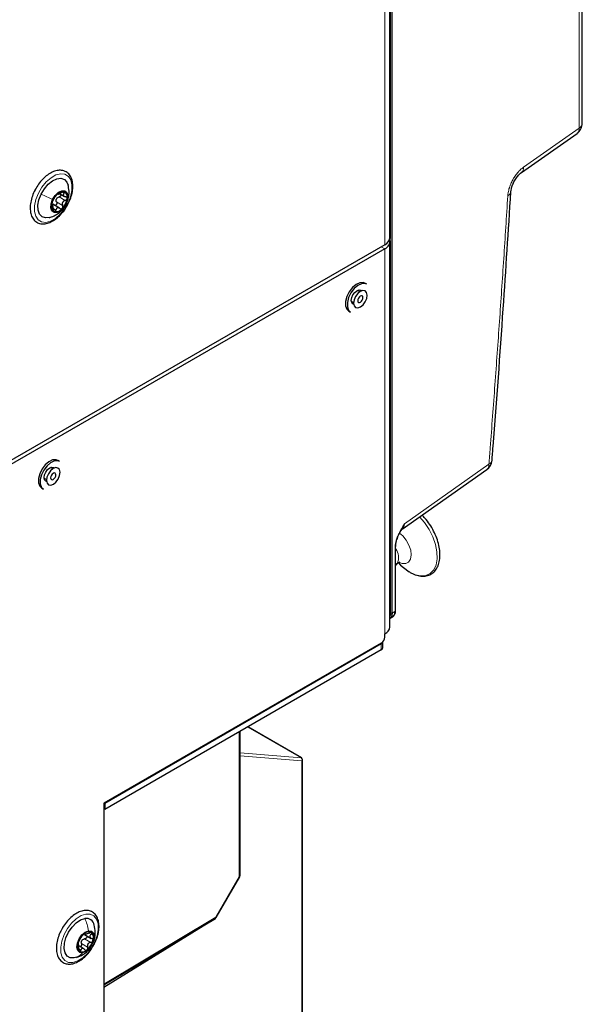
# Paper-space layout 'Blatt2' of a CAD drawing. Header units: millimetres. Extents: x 5 to 418, y 2 to 292.
# Tile 72 of 87: x 304 to 327, y 105 to 145. Entities that reach past the tile are written whole.
import ezdxf

# ---------------------------------------------------------------- set-up
doc = ezdxf.new("R2010")
doc.units = ezdxf.units.MM

psp = doc.layouts.new('Blatt2')

# ---------------------------------------------------------------- linework, layer by layer
at = {"color": 7, "linetype": 'Continuous', "lineweight": 18}
for p, q in [((326.85, 140.308), (326.85, 209.45)), ((319.231, 120.665), (319.231, 204.762)), ((319.289, 204.763), (319.289, 120.665)), ((318.985, 135.583), (318.985, 182.126)), ((324.595, 138.719), (326.85, 140.308)), ((305.926, 137.71), (306.003, 137.666)), ((305.698, 137.313), (305.945, 137.17)), ((305.798, 137.518), (306.045, 137.375)), ((306.092, 137.247), (306.087, 137.236)), ((305.498, 137.165), (305.512, 137.156)), ((305.584, 137.034), (305.67, 136.985)), ((318.844, 135.501), (318.985, 135.419)), ((318.985, 135.419), (318.985, 119.824)), ((319.779, 124.284), (323.198, 126.694)), ((319.398, 120.738), (319.398, 123.303)), ((319.289, 120.665), (319.398, 120.738)), ((318.844, 119.17), (318.844, 119.415)), ((315.593, 114.808), (313.44, 116.051)), ((313.095, 109.99), (313.095, 115.852)), ((313.124, 115.007), (315.593, 114.808)), ((315.629, 114.677), (313.124, 114.879)), ((315.629, 96.822), (315.629, 114.677)), ((312.146, 108.346), (313.095, 109.99)), ((307.615, 105.639), (312.146, 108.346)), ((306.85, 107.701), (306.863, 107.693)), ((307.01, 107.702), (307.095, 107.653)), ((306.708, 107.277), (306.956, 107.134)), ((306.832, 107.468), (307.08, 107.326)), ((306.602, 107.061), (306.682, 107.015))]:
    psp.add_line(p, q, dxfattribs=at)
at = {"color": 7, "linetype": 'Continuous', "lineweight": 25}
for p, q in [((326.978, 140.502), (326.978, 209.643)), ((319.19, 135.869), (319.19, 182.411)), ((324.512, 138.504), (326.766, 140.093)), ((305.822, 137.651), (306.026, 137.533)), ((305.551, 137.149), (305.496, 137.18)), ((305.818, 137.06), (305.545, 137.218)), ((318.985, 135.583), (295.736, 122.161)), ((319.19, 120.109), (319.19, 135.705)), ((318.985, 135.419), (295.736, 121.998)), ((318.251, 133.985), (318.181, 134.025)), ((317.972, 133.681), (317.879, 133.734)), ((317.629, 133.301), (317.722, 133.248)), ((317.528, 132.894), (317.598, 132.854)), ((305.82, 126.808), (305.75, 126.849)), ((305.541, 126.504), (305.448, 126.558)), ((319.681, 124.058), (323.115, 126.479)), ((305.198, 126.125), (305.291, 126.071)), ((305.097, 125.718), (305.167, 125.677)), ((319.424, 120.777), (319.424, 123.342)), ((319.424, 122.584), (319.488, 122.668)), ((319.533, 122.703), (319.626, 122.611)), ((319.194, 120.442), (319.303, 120.515)), ((318.985, 119.693), (318.985, 119.824)), ((318.844, 119.448), (307.615, 112.966)), ((318.844, 119.415), (307.658, 112.957)), ((318.903, 119.252), (318.903, 119.496)), ((318.844, 119.17), (307.658, 112.713)), ((315.607, 114.803), (313.443, 116.053)), ((313.124, 110.031), (313.124, 115.869)), ((315.657, 96.862), (315.657, 114.717)), ((307.615, 112.966), (307.615, 103.118)), ((307.658, 112.957), (307.629, 112.974)), ((307.658, 112.957), (307.658, 112.713)), ((307.658, 112.713), (307.615, 112.737)), ((312.162, 108.337), (313.111, 109.981)), ((307.615, 105.605), (312.127, 108.301)), ((307.615, 105.512), (312.087, 108.277)), ((312.087, 108.277), (312.088, 108.278)), ((312.087, 108.277), (312.087, 108.277)), ((306.837, 107.695), (306.887, 107.666)), ((306.832, 107.648), (307.106, 107.491)), ((306.81, 107.065), (306.598, 107.188)), ((306.517, 106.725), (306.411, 106.697))]:
    psp.add_line(p, q, dxfattribs=at)
at = {"color": 7, "linetype": 'Continuous', "lineweight": 18, "flags": 128}
for points in [[(306.165, 137.271), (306.022, 137.028), (305.848, 136.815), (305.655, 136.647), (305.455, 136.534), (305.263, 136.486), (305.092, 136.505), (304.953, 136.589), (304.855, 136.734), (304.806, 136.928), (304.809, 137.16), (304.863, 137.413), (304.965, 137.669), (305.107, 137.913), (305.281, 138.126), (305.474, 138.294), (305.674, 138.406), (305.866, 138.455), (306.037, 138.436), (306.176, 138.351), (306.274, 138.207), (306.323, 138.012), (306.32, 137.781), (306.266, 137.528), (306.165, 137.271)], [(319.974, 122.334), (320.212, 122.22), (320.44, 122.17), (320.648, 122.187), (320.825, 122.269), (320.963, 122.414), (321.057, 122.613), (321.101, 122.859), (321.094, 123.139), (321.036, 123.44), (320.929, 123.748), (320.779, 124.049), (320.592, 124.329), (320.393, 124.56)], [(319.584, 122.711), (319.687, 122.674), (319.832, 122.67), (319.949, 122.731), (320.025, 122.851), (320.054, 123.017), (320.033, 123.213), (319.963, 123.421), (319.852, 123.62), (319.71, 123.79), (319.578, 123.898)], [(315.607, 114.803), (315.6, 114.806), (315.593, 114.808)], [(313.095, 109.99), (313.104, 109.985), (313.109, 109.982), (313.111, 109.981), (313.111, 109.981)], [(306.362, 106.515), (306.186, 106.52), (306.039, 106.591), (305.932, 106.724), (305.873, 106.909), (305.865, 107.135), (305.908, 107.384), (306.001, 107.642), (306.136, 107.889), (306.304, 108.11), (306.494, 108.288), (306.693, 108.413), (306.888, 108.475), (307.065, 108.47), (307.211, 108.399), (307.318, 108.266), (307.378, 108.081), (307.386, 107.855), (307.342, 107.605), (307.25, 107.348), (307.115, 107.101), (306.946, 106.88), (306.756, 106.702), (306.557, 106.577), (306.362, 106.515)], [(312.146, 108.346), (312.155, 108.341), (312.16, 108.338), (312.162, 108.337), (312.162, 108.337)]]:
    psp.add_lwpolyline(points, dxfattribs=at)
at = {"color": 7, "linetype": 'Continuous', "lineweight": 25, "flags": 128}
for points in [[(305.076, 137.633), (305.204, 137.848), (305.361, 138.032), (305.535, 138.171), (305.712, 138.253), (305.876, 138.272), (306.015, 138.226), (306.118, 138.119), (306.168, 137.993)], [(305.398, 136.682), (305.253, 136.668), (305.114, 136.715), (305.011, 136.822), (304.953, 136.982), (304.945, 137.181), (304.987, 137.404), (305.076, 137.633)], [(305.537, 137.419), (305.641, 137.581), (305.771, 137.705), (305.907, 137.771), (306.029, 137.77), (306.117, 137.701), (306.16, 137.576), (306.149, 137.412), (306.087, 137.236)], [(306.087, 137.236), (305.983, 137.074), (305.853, 136.95), (305.717, 136.884), (305.595, 136.885), (305.507, 136.953), (305.464, 137.079), (305.475, 137.242), (305.537, 137.419)], [(318.181, 134.025), (318.11, 134.051), (317.971, 134.043), (317.819, 133.972), (317.672, 133.845)], [(318.251, 133.985), (318.18, 134.011), (318.042, 134.002), (317.89, 133.931), (317.743, 133.804)], [(317.672, 133.845), (317.544, 133.676), (317.45, 133.484), (317.399, 133.289), (317.398, 133.113), (317.446, 132.974), (317.528, 132.894)], [(317.743, 133.804), (317.615, 133.635), (317.52, 133.443), (317.47, 133.248), (317.469, 133.072), (317.517, 132.934), (317.598, 132.854)], [(317.628, 133.329), (317.645, 133.439), (317.694, 133.552), (317.767, 133.651), (317.854, 133.721), (317.941, 133.751), (318.014, 133.737), (318.039, 133.717)], [(317.887, 133.607), (317.799, 133.486), (317.74, 133.349), (317.721, 133.216), (317.743, 133.107), (317.804, 133.04), (317.894, 133.025), (317.999, 133.063), (318.104, 133.149), (318.192, 133.27), (318.251, 133.408), (318.27, 133.541), (318.248, 133.649), (318.187, 133.716), (318.097, 133.732), (317.992, 133.693), (317.887, 133.607)], [(317.724, 133.171), (317.694, 133.183), (317.645, 133.239), (317.628, 133.329)], [(317.954, 133.467), (317.919, 133.42), (317.897, 133.367), (317.889, 133.315), (317.898, 133.274), (317.921, 133.248), (317.956, 133.242), (317.997, 133.257), (318.037, 133.29), (318.071, 133.337), (318.094, 133.39), (318.102, 133.441), (318.093, 133.483), (318.069, 133.509), (318.035, 133.515), (317.994, 133.5), (317.954, 133.467)], [(305.75, 126.849), (305.679, 126.875), (305.54, 126.867), (305.389, 126.795), (305.241, 126.668)], [(305.82, 126.808), (305.749, 126.834), (305.611, 126.826), (305.459, 126.755), (305.312, 126.628)], [(305.241, 126.668), (305.113, 126.5), (305.019, 126.308), (304.968, 126.113), (304.967, 125.937), (305.015, 125.798), (305.097, 125.718)], [(305.312, 126.628), (305.184, 126.459), (305.089, 126.267), (305.039, 126.072), (305.038, 125.896), (305.086, 125.757), (305.167, 125.677)], [(305.197, 126.153), (305.214, 126.263), (305.263, 126.376), (305.337, 126.475), (305.423, 126.545), (305.51, 126.575), (305.583, 126.561), (305.608, 126.54)], [(305.456, 126.431), (305.368, 126.31), (305.309, 126.172), (305.29, 126.039), (305.312, 125.931), (305.373, 125.864), (305.463, 125.849), (305.568, 125.887), (305.673, 125.973), (305.761, 126.094), (305.82, 126.232), (305.839, 126.365), (305.817, 126.473), (305.756, 126.54), (305.666, 126.555), (305.561, 126.517), (305.456, 126.431)], [(305.293, 125.995), (305.263, 126.007), (305.214, 126.063), (305.197, 126.153)], [(305.523, 126.29), (305.489, 126.244), (305.466, 126.191), (305.458, 126.139), (305.467, 126.097), (305.49, 126.072), (305.525, 126.066), (305.566, 126.08), (305.606, 126.114), (305.64, 126.16), (305.663, 126.213), (305.671, 126.265), (305.662, 126.307), (305.639, 126.332), (305.604, 126.338), (305.563, 126.324), (305.523, 126.29)], [(319.626, 122.611), (319.737, 122.507), (319.974, 122.334)], [(306.411, 106.697), (306.255, 106.704), (306.129, 106.775), (306.043, 106.904), (306.005, 107.081), (306.016, 107.292), (306.077, 107.519), (306.183, 107.745), (306.324, 107.95), (306.489, 108.118), (306.666, 108.236), (306.839, 108.293)], [(306.752, 106.903), (306.636, 106.918), (306.555, 106.999), (306.523, 107.133), (306.544, 107.301), (306.615, 107.477), (306.725, 107.634), (306.858, 107.748), (306.993, 107.801)], [(306.993, 107.801), (307.11, 107.786), (307.19, 107.705), (307.222, 107.571), (307.201, 107.403), (307.13, 107.227), (307.02, 107.07), (306.887, 106.957), (306.752, 106.903)]]:
    psp.add_lwpolyline(points, dxfattribs=at)
at = {"color": 7, "linetype": 'Continuous', "lineweight": 25}
for centre, radius, start, end in [((326.478, 140.502), 0.5, 305.1842, 0), ((306.218, 137.094), 0.729, 136.0322, 171.8234), ((305.96, 137.4), 0.333, 81.5632, 143.0737), ((305.901, 137.521), 0.235, 344.1014, 62.6688), ((305.723, 137.134), 0.235, 164.1014, 242.6688), ((305.935, 137.322), 0.267, 147.2387, 160.6169), ((305.406, 137.56), 0.729, 316.0322, 351.8234), ((305.664, 137.254), 0.333, 261.5632, 323.0737), ((318.84, 135.903), 0.352, 294.3747, 354.3052), ((318.875, 135.71), 0.311, 290.8557, 14.3085), ((322.827, 126.888), 0.5, 305.1842, 355.5366), ((318.84, 120.144), 0.352, 294.3747, 354.3052), ((318.678, 119.707), 0.307, 302.6055, 357.3945), ((318.802, 119.507), 0.101, 294.3747, 354.3052), ((318.802, 119.262), 0.101, 294.3747, 354.3052), ((315.557, 114.717), 0.1, 0, 60.0027), ((313.024, 110.031), 0.1, 330, 0), ((306.897, 107.962), 0.336, 11.0788, 99.8324), ((312.075, 108.387), 0.1, 300.856, 330), ((307.282, 107.115), 0.733, 129.2121, 164.8591), ((306.997, 107.516), 0.244, 60.5616, 136.9626), ((306.877, 107.519), 0.319, 337.671, 41.0806), ((306.869, 107.185), 0.319, 157.671, 221.0806), ((306.948, 107.259), 0.269, 140.3731, 153.698), ((306.464, 107.59), 0.733, 309.2121, 344.8591), ((306.749, 107.188), 0.244, 240.5616, 316.9626)]:
    psp.add_arc(centre, radius, start, end, dxfattribs=at)
at = {"color": 7, "linetype": 'Continuous', "lineweight": 18}
for centre, radius, start, end in [((326.739, 140.521), 0.24, 297.475, 355.2816), ((326.614, 140.276), 0.238, 309.7536, 7.9029), ((324.361, 138.686), 0.237, 308.9038, 7.9721), ((323.884, 137.756), 0.209, 292.1875, 350.9898), ((323.127, 126.883), 0.201, 290.7547, 350.0149), ((322.963, 126.662), 0.238, 309.7536, 7.9029), ((319.376, 123.346), 0.0479, 297.4613, 355.4536), ((318.954, 122.918), 0.589, 334.9325, 37.1235), ((319.259, 120.719), 0.0609, 242.4446, 299.2876), ((319.376, 120.78), 0.048, 297.475, 355.2816), ((315.53, 114.72), 0.108, 336.5739, 54.5771), ((315.608, 114.721), 0.0495, 295.3879, 354.638), ((313.074, 110.036), 0.0503, 294.3747, 354.3052), ((312.097, 108.34), 0.049, 306.6526, 6.6799)]:
    psp.add_arc(centre, radius, start, end, dxfattribs=at)
for centre, major_axis, ratio, start_param, end_param in [((319.443, 124.502), (-0.213, 0.458), 0.56964, 3.247205, 3.976262), ((318.905, 120.853), (-0.231, 0.399), 0.576854, 3.420761, 3.925398)]:
    psp.add_ellipse(centre, major_axis=major_axis, ratio=ratio, start_param=start_param, end_param=end_param, dxfattribs=at)
at = {"color": 7, "linetype": 'Continuous', "lineweight": 25}
for centre, major_axis, ratio, start_param, end_param in [((318.934, 120.869), (-0.253, 0.432), 0.578535, 3.134349, 3.92279), ((319.041, 120.94), (-0.256, 0.43), 0.581026, 3.16991, 3.918818)]:
    psp.add_ellipse(centre, major_axis=major_axis, ratio=ratio, start_param=start_param, end_param=end_param, dxfattribs=at)
for points, knots in [([(305.998, 138.572), (305.965, 138.58), (305.876, 138.603), (305.716, 138.594), (305.523, 138.53), (305.326, 138.411), (305.137, 138.243), (304.967, 138.043), (304.88, 137.891), (304.838, 137.818)], [0, 0, 0, 0, 0.0860626, 0.2332594, 0.384387, 0.5404615, 0.698162, 0.8555818, 1, 1, 1, 1]), ([(306.172, 137.255), (306.191, 137.29), (306.252, 137.404), (306.317, 137.611), (306.362, 137.859), (306.357, 138.091), (306.303, 138.294), (306.199, 138.455), (306.086, 138.539), (306.014, 138.566), (305.998, 138.572)], [0, 0, 0, 0, 0.063302, 0.212198, 0.361737, 0.512349, 0.664027, 0.813927, 0.957653, 1, 1, 1, 1]), ([(324.091, 137.725), (324.096, 137.765), (324.104, 137.848), (324.154, 138.008), (324.232, 138.176), (324.334, 138.331), (324.436, 138.446), (324.489, 138.485), (324.511, 138.501)], [0, 0, 0, 0, 0.15969, 0.327389, 0.509481, 0.692168, 0.87218, 1, 1, 1, 1]), ([(306.099, 137.244), (306.135, 137.34), (306.196, 137.501), (306.212, 137.77), (306.182, 137.922), (306.165, 138.004)], [0, 0, 0, 0, 0.400924, 0.675686, 1, 1, 1, 1]), ([(304.838, 137.818), (304.834, 137.812), (304.782, 137.728), (304.714, 137.55), (304.644, 137.3), (304.622, 137.057), (304.648, 136.836), (304.725, 136.649), (304.849, 136.511), (305.009, 136.434), (305.188, 136.417), (305.377, 136.457), (305.573, 136.551), (305.768, 136.698), (305.948, 136.889), (306.087, 137.08), (306.149, 137.208), (306.172, 137.255)], [0, 0, 0, 0, 0.005999, 0.080099, 0.154405, 0.229135, 0.304452, 0.379891, 0.453412, 0.523553, 0.5923, 0.662296, 0.734973, 0.809132, 0.883393, 0.957488, 1, 1, 1, 1]), ([(305.694, 137.6), (305.687, 137.593), (305.673, 137.578), (305.654, 137.552), (305.639, 137.529), (305.633, 137.518), (305.63, 137.513)], [0, 0, 0, 0, 0.250033, 0.499632, 0.749228, 1, 1, 1, 1]), ([(305.745, 137.632), (305.744, 137.634), (305.742, 137.637), (305.731, 137.632), (305.715, 137.621), (305.701, 137.607), (305.694, 137.6)], [0, 0, 0, 0, 0.249815, 0.499908, 0.75012, 1, 1, 1, 1]), ([(305.745, 137.632), (305.748, 137.629), (305.752, 137.624), (305.772, 137.63), (305.792, 137.637), (305.819, 137.649), (305.857, 137.668), (305.886, 137.686), (305.906, 137.698)], [0, 0, 0, 0, 0.249199, 0.374336, 0.49893, 0.624007, 0.749759, 1, 1, 1, 1]), ([(305.878, 137.619), (305.879, 137.613), (305.881, 137.598), (305.872, 137.572), (305.854, 137.547), (305.828, 137.528), (305.808, 137.521), (305.798, 137.518)], [0, 0, 0, 0, 0.153122, 0.364164, 0.576319, 0.787731, 1, 1, 1, 1]), ([(306.009, 137.73), (306.002, 137.731), (305.989, 137.733), (305.961, 137.727), (305.933, 137.715), (305.915, 137.704), (305.906, 137.698)], [0, 0, 0, 0, 0.2499907, 0.4996106, 0.7491271, 1, 1, 1, 1]), ([(306.003, 137.666), (305.991, 137.651), (305.974, 137.63), (305.968, 137.6), (305.972, 137.578), (305.985, 137.559), (306.013, 137.538), (306.043, 137.531), (306.063, 137.527)], [0, 0, 0, 0, 0.249201, 0.374338, 0.498932, 0.624008, 0.74976, 1, 1, 1, 1]), ([(306.003, 137.666), (306.009, 137.672), (306.02, 137.686), (306.026, 137.705), (306.024, 137.722), (306.014, 137.727), (306.009, 137.73)], [0, 0, 0, 0, 0.249852, 0.499902, 0.750115, 1, 1, 1, 1]), ([(323.324, 126.848), (323.339, 127.038), (323.505, 129.093), (323.766, 132.722), (323.987, 136.147), (324.089, 137.724)], [0, 0, 0, 0, 0.05207, 0.563666, 1, 1, 1, 1]), ([(305.398, 136.686), (305.415, 136.689), (305.502, 136.705), (305.648, 136.773), (305.823, 136.888), (305.983, 137.043), (306.058, 137.174), (306.098, 137.244)], [0, 0, 0, 0, 0.056303, 0.287583, 0.512269, 0.738004, 1, 1, 1, 1]), ([(305.497, 137.198), (305.496, 137.19), (305.495, 137.172), (305.498, 137.157), (305.504, 137.15), (305.51, 137.154), (305.512, 137.156)], [0, 0, 0, 0, 0.249857, 0.499466, 0.749011, 1, 1, 1, 1]), ([(305.53, 137.308), (305.527, 137.301), (305.52, 137.287), (305.51, 137.258), (305.501, 137.227), (305.499, 137.208), (305.497, 137.198)], [0, 0, 0, 0, 0.249807, 0.500055, 0.750309, 1, 1, 1, 1]), ([(305.504, 137.224), (305.518, 137.223), (305.545, 137.221), (305.57, 137.203), (305.583, 137.193)], [0, 0, 0, 0, 0.498457, 1, 1, 1, 1]), ([(305.53, 137.308), (305.537, 137.323), (305.548, 137.346), (305.566, 137.386), (305.58, 137.417), (305.595, 137.446), (305.614, 137.482), (305.624, 137.5), (305.63, 137.513)], [0, 0, 0, 0, 0.249168, 0.374303, 0.498903, 0.623987, 0.749746, 1, 1, 1, 1]), ([(305.698, 137.313), (305.701, 137.304), (305.709, 137.285), (305.709, 137.253), (305.701, 137.222), (305.684, 137.196), (305.66, 137.179), (305.635, 137.173), (305.62, 137.176), (305.614, 137.178)], [0, 0, 0, 0, 0.149621, 0.298108, 0.447308, 0.596393, 0.745597, 0.895584, 1, 1, 1, 1]), ([(305.698, 137.313), (305.691, 137.328), (305.678, 137.359), (305.682, 137.393), (305.683, 137.411)], [0, 0, 0, 0, 0.50155, 1, 1, 1, 1]), ([(305.71, 137.466), (305.723, 137.478), (305.749, 137.502), (305.781, 137.513), (305.798, 137.518)], [0, 0, 0, 0, 0.498459, 1, 1, 1, 1]), ([(306.045, 137.375), (306.024, 137.368), (305.992, 137.357), (305.959, 137.326), (305.939, 137.298), (305.929, 137.266), (305.926, 137.221), (305.938, 137.19), (305.945, 137.17)], [0, 0, 0, 0, 0.249168, 0.374303, 0.498903, 0.623987, 0.749746, 1, 1, 1, 1]), ([(305.93, 137.054), (305.936, 137.062), (305.949, 137.079), (305.957, 137.11), (305.956, 137.142), (305.949, 137.161), (305.945, 137.17)], [0, 0, 0, 0, 0.250033, 0.499632, 0.749228, 1, 1, 1, 1]), ([(306.045, 137.375), (306.055, 137.378), (306.075, 137.385), (306.101, 137.404), (306.12, 137.429), (306.125, 137.447), (306.127, 137.457)], [0, 0, 0, 0, 0.249807, 0.500055, 0.750309, 1, 1, 1, 1]), ([(306.127, 137.457), (306.127, 137.466), (306.127, 137.484), (306.113, 137.505), (306.091, 137.521), (306.072, 137.525), (306.063, 137.527)], [0, 0, 0, 0, 0.249857, 0.499466, 0.749011, 1, 1, 1, 1]), ([(305.573, 137.017), (305.57, 137.04), (305.567, 137.073), (305.557, 137.113), (305.548, 137.137), (305.539, 137.154), (305.527, 137.166), (305.518, 137.16), (305.512, 137.156)], [0, 0, 0, 0, 0.249201, 0.374338, 0.498932, 0.624008, 0.74976, 1, 1, 1, 1]), ([(305.573, 137.017), (305.574, 137.007), (305.576, 136.986), (305.585, 136.957), (305.598, 136.934), (305.609, 136.928), (305.615, 136.925)], [0, 0, 0, 0, 0.249852, 0.499902, 0.750115, 1, 1, 1, 1]), ([(305.615, 136.925), (305.621, 136.924), (305.633, 136.923), (305.65, 136.936), (305.663, 136.957), (305.668, 136.975), (305.67, 136.985)], [0, 0, 0, 0, 0.249991, 0.499611, 0.749127, 1, 1, 1, 1]), ([(305.83, 137.051), (305.814, 137.062), (305.789, 137.079), (305.753, 137.083), (305.727, 137.078), (305.706, 137.063), (305.683, 137.035), (305.675, 137.005), (305.67, 136.985)], [0, 0, 0, 0, 0.249199, 0.374336, 0.49893, 0.624007, 0.749759, 1, 1, 1, 1]), ([(305.83, 137.051), (305.838, 137.045), (305.853, 137.035), (305.88, 137.03), (305.907, 137.035), (305.923, 137.048), (305.93, 137.054)], [0, 0, 0, 0, 0.2498147, 0.4999078, 0.7501201, 1, 1, 1, 1]), ([(319.979, 122.331), (320.02, 122.308), (320.138, 122.24), (320.335, 122.171), (320.56, 122.146), (320.766, 122.186), (320.94, 122.285), (321.075, 122.435), (321.167, 122.628), (321.217, 122.859), (321.221, 123.121), (321.179, 123.405), (321.092, 123.698), (320.966, 123.988), (320.803, 124.263), (320.643, 124.482), (320.531, 124.59), (320.492, 124.629)], [0, 0, 0, 0, 0.038103, 0.11063, 0.183119, 0.254262, 0.323212, 0.391073, 0.459339, 0.529371, 0.600828, 0.672784, 0.74466, 0.816413, 0.888111, 0.959855, 1, 1, 1, 1]), ([(319.646, 124.023), (319.642, 124.017), (319.638, 124.009), (319.634, 124.001), (319.632, 123.999)], [0, 0, 0, 0, 0.708933, 1, 1, 1, 1]), ([(319.424, 123.342), (319.428, 123.395), (319.435, 123.503), (319.491, 123.695), (319.56, 123.863), (319.615, 123.963), (319.635, 123.998)], [0, 0, 0, 0, 0.2603508, 0.5334637, 0.8380795, 1, 1, 1, 1]), ([(319.491, 122.672), (319.492, 122.673), (319.496, 122.679), (319.542, 122.719), (319.593, 122.721), (319.586, 122.722), (319.585, 122.723)], [0, 0, 0, 0, 0.090392, 0.495952, 0.887318, 1, 1, 1, 1]), ([(319.219, 120.681), (319.219, 120.66), (319.217, 120.611), (319.2, 120.58), (319.19, 120.563)], [0, 0, 0, 0, 0.439386, 1, 1, 1, 1]), ([(319.319, 120.533), (319.34, 120.551), (319.391, 120.595), (319.419, 120.686), (319.423, 120.752), (319.424, 120.777)], [0, 0, 0, 0, 0.318997, 0.748147, 1, 1, 1, 1]), ([(307.368, 107.62), (307.379, 107.664), (307.409, 107.792), (307.426, 107.996), (307.399, 108.216), (307.321, 108.401), (307.196, 108.538), (307.035, 108.614), (306.857, 108.63), (306.667, 108.589), (306.471, 108.493), (306.276, 108.345), (306.098, 108.152), (305.979, 107.997), (305.934, 107.905), (305.929, 107.896)], [0, 0, 0, 0, 0.046009, 0.133722, 0.222224, 0.310834, 0.397126, 0.479456, 0.560211, 0.642517, 0.727963, 0.815108, 0.90235, 0.989398, 1, 1, 1, 1]), ([(305.929, 107.896), (305.891, 107.825), (305.809, 107.674), (305.729, 107.431), (305.686, 107.183), (305.692, 106.951), (305.747, 106.748), (305.852, 106.588), (305.999, 106.484), (306.171, 106.442), (306.356, 106.458), (306.55, 106.529), (306.747, 106.654), (306.934, 106.829), (307.075, 106.996), (307.139, 107.11), (307.158, 107.143)], [0, 0, 0, 0, 0.066774, 0.142959, 0.219479, 0.296552, 0.374156, 0.450801, 0.524252, 0.595119, 0.666067, 0.739567, 0.815275, 0.891577, 0.967725, 1, 1, 1, 1]), ([(306.818, 107.683), (306.811, 107.676), (306.795, 107.664), (306.773, 107.64), (306.754, 107.617), (306.746, 107.605), (306.741, 107.598)], [0, 0, 0, 0, 0.249857, 0.499466, 0.749011, 1, 1, 1, 1]), ([(306.863, 107.693), (306.863, 107.696), (306.864, 107.702), (306.855, 107.704), (306.839, 107.698), (306.825, 107.688), (306.818, 107.683)], [0, 0, 0, 0, 0.249807, 0.500055, 0.750309, 1, 1, 1, 1]), ([(306.863, 107.693), (306.863, 107.687), (306.863, 107.677), (306.88, 107.674), (306.899, 107.675), (306.924, 107.681), (306.964, 107.692), (306.995, 107.707), (307.015, 107.717)], [0, 0, 0, 0, 0.249168, 0.374303, 0.498903, 0.623987, 0.749746, 1, 1, 1, 1]), ([(307.117, 107.729), (307.111, 107.732), (307.1, 107.738), (307.073, 107.737), (307.044, 107.73), (307.025, 107.721), (307.015, 107.717)], [0, 0, 0, 0, 0.250033, 0.499632, 0.749228, 1, 1, 1, 1]), ([(307.095, 107.653), (307.102, 107.659), (307.115, 107.673), (307.126, 107.695), (307.128, 107.715), (307.121, 107.724), (307.117, 107.729)], [0, 0, 0, 0, 0.249815, 0.499908, 0.75012, 1, 1, 1, 1]), ([(307.199, 107.4), (307.211, 107.425), (307.26, 107.527), (307.276, 107.752), (307.242, 107.936), (307.224, 108.037)], [0, 0, 0, 0, 0.1282543, 0.5214295, 1, 1, 1, 1]), ([(306.574, 107.306), (306.572, 107.297), (306.567, 107.278), (306.566, 107.259), (306.569, 107.247), (306.572, 107.248), (306.574, 107.248)], [0, 0, 0, 0, 0.249991, 0.499611, 0.749127, 1, 1, 1, 1]), ([(306.617, 107.407), (306.614, 107.401), (306.607, 107.39), (306.595, 107.365), (306.583, 107.336), (306.577, 107.316), (306.574, 107.306)], [0, 0, 0, 0, 0.249852, 0.499902, 0.750115, 1, 1, 1, 1]), ([(306.617, 107.407), (306.624, 107.419), (306.636, 107.437), (306.656, 107.472), (306.674, 107.5), (306.693, 107.528), (306.718, 107.564), (306.732, 107.584), (306.741, 107.598)], [0, 0, 0, 0, 0.249201, 0.374338, 0.498932, 0.624008, 0.74976, 1, 1, 1, 1]), ([(306.708, 107.277), (306.71, 107.267), (306.715, 107.246), (306.712, 107.214), (306.7, 107.185), (306.681, 107.163), (306.665, 107.157), (306.658, 107.154)], [0, 0, 0, 0, 0.203309, 0.405059, 0.607754, 0.810278, 1, 1, 1, 1]), ([(306.708, 107.277), (306.704, 107.293), (306.696, 107.327), (306.703, 107.361), (306.707, 107.378)], [0, 0, 0, 0, 0.501552, 1, 1, 1, 1]), ([(306.741, 107.43), (306.755, 107.44), (306.783, 107.461), (306.816, 107.466), (306.832, 107.468)], [0, 0, 0, 0, 0.498457, 1, 1, 1, 1]), ([(306.909, 107.604), (306.912, 107.601), (306.921, 107.592), (306.928, 107.57), (306.926, 107.541), (306.913, 107.513), (306.89, 107.49), (306.863, 107.474), (306.843, 107.47), (306.832, 107.468)], [0, 0, 0, 0, 0.070471, 0.225091, 0.37958, 0.534189, 0.689612, 0.844492, 1, 1, 1, 1]), ([(307.08, 107.326), (307.058, 107.322), (307.026, 107.316), (306.989, 107.29), (306.967, 107.265), (306.953, 107.234), (306.944, 107.189), (306.951, 107.156), (306.956, 107.134)], [0, 0, 0, 0, 0.249201, 0.374338, 0.498932, 0.624008, 0.74976, 1, 1, 1, 1]), ([(307.095, 107.653), (307.08, 107.638), (307.059, 107.616), (307.046, 107.583), (307.045, 107.557), (307.054, 107.533), (307.077, 107.505), (307.104, 107.493), (307.123, 107.484)], [0, 0, 0, 0, 0.249199, 0.374336, 0.49893, 0.624007, 0.749759, 1, 1, 1, 1]), ([(307.08, 107.326), (307.09, 107.327), (307.11, 107.331), (307.138, 107.347), (307.16, 107.37), (307.168, 107.389), (307.171, 107.398)], [0, 0, 0, 0, 0.249852, 0.499902, 0.750115, 1, 1, 1, 1]), ([(307.171, 107.398), (307.173, 107.408), (307.176, 107.427), (307.166, 107.453), (307.148, 107.473), (307.131, 107.481), (307.123, 107.484)], [0, 0, 0, 0, 0.249991, 0.499611, 0.749127, 1, 1, 1, 1]), ([(307.158, 107.143), (307.185, 107.188), (307.261, 107.31), (307.326, 107.475), (307.359, 107.589), (307.368, 107.62)], [0, 0, 0, 0, 0.295006, 0.808094, 1, 1, 1, 1]), ([(306.512, 106.723), (306.598, 106.755), (306.739, 106.809), (306.928, 106.954), (307.05, 107.063), (307.089, 107.152), (307.092, 107.159)], [0, 0, 0, 0, 0.369207, 0.60908, 0.970324, 1, 1, 1, 1]), ([(306.602, 107.079), (306.603, 107.102), (306.603, 107.136), (306.599, 107.179), (306.596, 107.207), (306.591, 107.228), (306.585, 107.247), (306.579, 107.248), (306.574, 107.248)], [0, 0, 0, 0, 0.249199, 0.374336, 0.49893, 0.624007, 0.749759, 1, 1, 1, 1]), ([(306.602, 107.079), (306.602, 107.069), (306.602, 107.048), (306.606, 107.017), (306.615, 106.99), (306.624, 106.981), (306.628, 106.976)], [0, 0, 0, 0, 0.249815, 0.499908, 0.75012, 1, 1, 1, 1]), ([(306.628, 106.976), (306.633, 106.973), (306.644, 106.967), (306.659, 106.974), (306.673, 106.99), (306.679, 107.007), (306.682, 107.015)], [0, 0, 0, 0, 0.250033, 0.499632, 0.749228, 1, 1, 1, 1]), ([(306.834, 107.039), (306.82, 107.054), (306.799, 107.075), (306.766, 107.088), (306.742, 107.089), (306.721, 107.081), (306.698, 107.06), (306.688, 107.033), (306.682, 107.015)], [0, 0, 0, 0, 0.249168, 0.374303, 0.498903, 0.623987, 0.749746, 1, 1, 1, 1]), ([(306.834, 107.039), (306.84, 107.032), (306.853, 107.018), (306.878, 107.008), (306.904, 107.007), (306.919, 107.017), (306.927, 107.022)], [0, 0, 0, 0, 0.249807, 0.500055, 0.750309, 1, 1, 1, 1]), ([(306.927, 107.022), (306.934, 107.028), (306.948, 107.042), (306.959, 107.071), (306.963, 107.103), (306.958, 107.124), (306.956, 107.134)], [0, 0, 0, 0, 0.249857, 0.499466, 0.749011, 1, 1, 1, 1])]:
    psp.add_open_spline(points, degree=3, knots=knots, dxfattribs=at)
at = {"color": 7, "linetype": 'Continuous', "lineweight": 18}
for points, knots in [([(323.963, 137.563), (323.965, 137.589), (323.969, 137.63), (323.98, 137.706), (323.997, 137.79), (324.021, 137.876), (324.045, 137.946), (324.07, 138.014), (324.102, 138.091), (324.143, 138.175), (324.18, 138.243), (324.223, 138.313), (324.269, 138.382), (324.323, 138.455), (324.37, 138.512), (324.422, 138.569), (324.476, 138.623), (324.537, 138.676), (324.576, 138.705), (324.595, 138.719)], [0, 0, 0, 0, 0.06216, 0.101824, 0.178173, 0.255637, 0.296588, 0.336256, 0.408927, 0.471525, 0.531053, 0.570723, 0.643397, 0.705997, 0.765527, 0.805197, 0.87787, 0.94047, 1, 1, 1, 1]), ([(323.198, 126.694), (323.216, 126.915), (323.299, 127.989), (323.444, 129.915), (323.627, 132.47), (323.801, 135.02), (323.909, 136.715), (323.963, 137.563)], [0, 0, 0, 0, 0.060535, 0.295387, 0.530246, 0.76512, 1, 1, 1, 1]), ([(319.398, 123.303), (319.399, 123.324), (319.4, 123.388), (319.415, 123.48), (319.438, 123.576), (319.462, 123.653), (319.491, 123.734), (319.524, 123.814), (319.564, 123.901), (319.611, 123.995), (319.671, 124.103), (319.728, 124.199), (319.765, 124.261), (319.779, 124.283), (319.779, 124.284)], [0, 0, 0, 0, 0.068469, 0.207613, 0.278362, 0.356189, 0.434781, 0.51429, 0.594453, 0.694742, 0.801803, 0.928317, 0.998017, 1, 1, 1, 1]), ([(319.779, 124.284), (319.779, 124.283), (319.766, 124.256), (319.739, 124.201), (319.702, 124.128), (319.67, 124.069), (319.653, 124.036), (319.646, 124.023)], [0, 0, 0, 0, 0.006833, 0.313281, 0.620102, 0.843343, 1, 1, 1, 1])]:
    psp.add_open_spline(points, degree=3, knots=knots, dxfattribs=at)
for points in [[(305.076, 137.633), (305.155, 137.594), (305.313, 137.518), (305.462, 137.452), (305.537, 137.419)], [(306.839, 108.293), (306.875, 108.216), (306.947, 108.061), (306.978, 107.888), (306.993, 107.801)], [(306.411, 106.697), (306.473, 106.717), (306.598, 106.759), (306.701, 106.855), (306.752, 106.903)]]:
    psp.add_open_spline(points, degree=3, dxfattribs=at)

doc.saveas('drawing.dxf')
